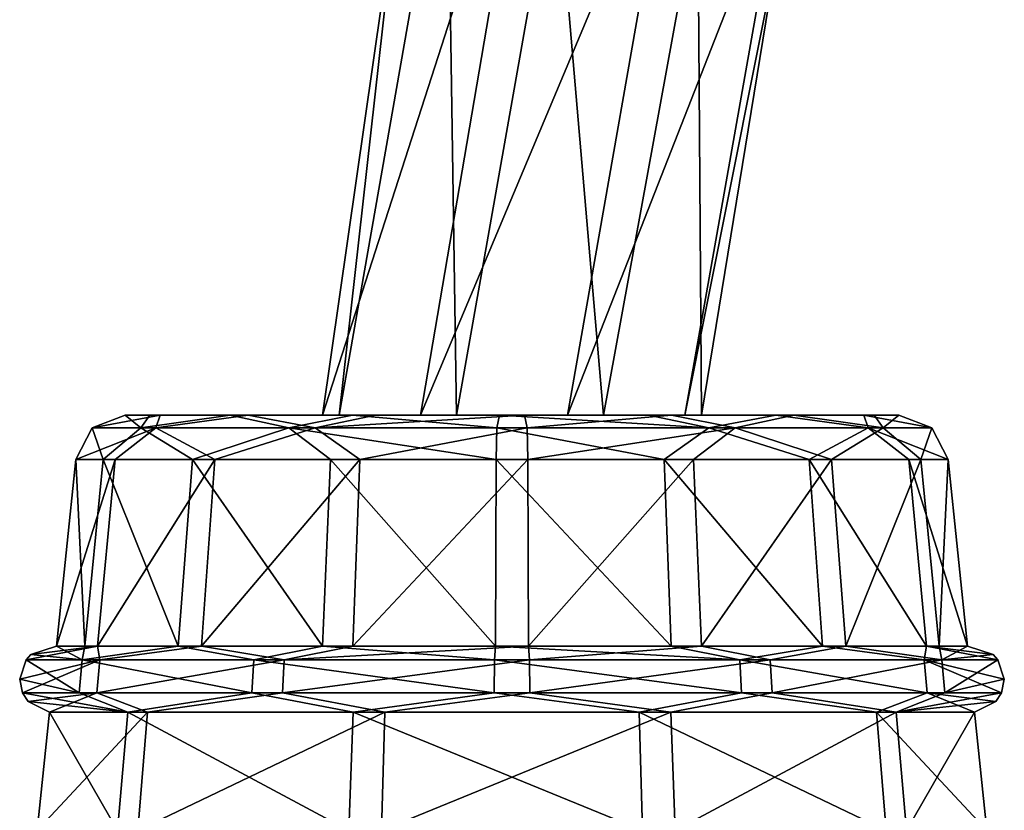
# Model space of a CAD drawing. Header units: millimetres. Extents: x -25 to 25, y -260 to 12.
# Tile 8 of 96: x -17 to -2, y -223 to -211. Entities that reach past the tile are written whole.
import ezdxf

# ---------------------------------------------------------------- set-up
doc = ezdxf.new("R2010")
doc.units = ezdxf.units.MM
doc.header["$LTSCALE"] = 65.185185
for name, color, linetype in [('1258', 7, 'CONTINUOUS'), ('1259', 7, 'CONTINUOUS'), ('1266', 7, 'CONTINUOUS'), ('1267', 7, 'CONTINUOUS'), ('1274', 7, 'CONTINUOUS'), ('1275', 7, 'CONTINUOUS'), ('1276', 7, 'CONTINUOUS'), ('1277', 7, 'CONTINUOUS'), ('1278', 7, 'CONTINUOUS'), ('139', 7, 'CONTINUOUS'), ('140', 7, 'CONTINUOUS')]:
    doc.layers.add(name, color=color, linetype=linetype)

msp = doc.modelspace()

# ---------------------------------------------------------------- linework, layer by layer
at = {"layer": '1258', "color": 7, "linetype": 'CONTINUOUS'}
for points in [[(-15.183, -223.308, 191.549), (-16.714, -223.308, 195.739), (-15.034, -221.512, 191.665), (-15.183, -223.308, 191.549)], [(-15.034, -221.512, 191.665), (-16.714, -223.308, 195.739), (-16.525, -221.512, 195.746), (-15.034, -221.512, 191.665)], [(-11.481, -223.308, 189.059), (-15.183, -223.308, 191.549), (-11.429, -221.512, 189.24), (-11.481, -223.308, 189.059)], [(-11.429, -221.512, 189.24), (-15.183, -223.308, 191.549), (-15.034, -221.512, 191.665), (-11.429, -221.512, 189.24)], [(-7.022, -223.308, 189.22), (-11.481, -223.308, 189.059), (-7.087, -221.512, 189.397), (-7.022, -223.308, 189.22)], [(-7.087, -221.512, 189.397), (-11.481, -223.308, 189.059), (-11.429, -221.512, 189.24), (-7.087, -221.512, 189.397)], [(-3.667, -221.512, 192.076), (-7.022, -223.308, 189.22), (-7.087, -221.512, 189.397), (-3.667, -221.512, 192.076)], [(-3.51, -223.308, 191.971), (-7.022, -223.308, 189.22), (-3.667, -221.512, 192.076), (-3.51, -223.308, 191.971)], [(-2.475, -221.512, 196.254), (-3.51, -223.308, 191.971), (-3.667, -221.512, 192.076), (-2.475, -221.512, 196.254)], [(-2.286, -223.308, 196.261), (-3.51, -223.308, 191.971), (-2.475, -221.512, 196.254), (-2.286, -223.308, 196.261)]]:
    msp.add_3dface(points, dxfattribs=at)
at = {"layer": '1259', "color": 7, "linetype": 'CONTINUOUS'}
for points in [[(-15.797, -220.508, 193.12), (-16.42, -220.508, 195.749), (-15.526, -217.672, 193.244), (-15.797, -220.508, 193.12)], [(-15.526, -217.672, 193.244), (-16.42, -220.508, 195.749), (-16.122, -217.672, 195.76), (-15.526, -217.672, 193.244)], [(-14.216, -220.508, 190.93), (-15.797, -220.508, 193.12), (-14.013, -217.672, 191.148), (-14.216, -220.508, 190.93)], [(-14.013, -217.672, 191.148), (-15.797, -220.508, 193.12), (-15.526, -217.672, 193.244), (-14.013, -217.672, 191.148)], [(-11.917, -220.508, 189.511), (-14.216, -220.508, 190.93), (-11.813, -217.672, 189.79), (-11.917, -220.508, 189.511)], [(-11.813, -217.672, 189.79), (-14.216, -220.508, 190.93), (-14.013, -217.672, 191.148), (-11.813, -217.672, 189.79)], [(-9.249, -220.508, 189.08), (-11.917, -220.508, 189.511), (-9.26, -217.672, 189.378), (-9.249, -220.508, 189.08)], [(-9.26, -217.672, 189.378), (-11.917, -220.508, 189.511), (-11.813, -217.672, 189.79), (-9.26, -217.672, 189.378)], [(-6.744, -217.672, 189.974), (-9.249, -220.508, 189.08), (-9.26, -217.672, 189.378), (-6.744, -217.672, 189.974)], [(-6.62, -220.508, 189.703), (-9.249, -220.508, 189.08), (-6.744, -217.672, 189.974), (-6.62, -220.508, 189.703)], [(-4.648, -217.672, 191.487), (-6.62, -220.508, 189.703), (-6.744, -217.672, 189.974), (-4.648, -217.672, 191.487)], [(-4.43, -220.508, 191.284), (-6.62, -220.508, 189.703), (-4.648, -217.672, 191.487), (-4.43, -220.508, 191.284)], [(-3.29, -217.672, 193.687), (-4.43, -220.508, 191.284), (-4.648, -217.672, 191.487), (-3.29, -217.672, 193.687)], [(-3.011, -220.508, 193.583), (-4.43, -220.508, 191.284), (-3.29, -217.672, 193.687), (-3.011, -220.508, 193.583)], [(-2.878, -217.672, 196.24), (-3.011, -220.508, 193.583), (-3.29, -217.672, 193.687), (-2.878, -217.672, 196.24)], [(-2.58, -220.508, 196.251), (-3.011, -220.508, 193.583), (-2.878, -217.672, 196.24), (-2.58, -220.508, 196.251)]]:
    msp.add_3dface(points, dxfattribs=at)
at = {"layer": '1266', "color": 7, "linetype": 'CONTINUOUS'}
for points in [[(-16.714, -223.308, 195.739), (-15.49, -223.308, 200.029), (-16.525, -221.512, 195.746), (-16.714, -223.308, 195.739)], [(-16.525, -221.512, 195.746), (-15.49, -223.308, 200.029), (-15.333, -221.512, 199.924), (-16.525, -221.512, 195.746)], [(-15.49, -223.308, 200.029), (-11.978, -223.308, 202.78), (-15.333, -221.512, 199.924), (-15.49, -223.308, 200.029)], [(-15.333, -221.512, 199.924), (-11.978, -223.308, 202.78), (-11.913, -221.512, 202.603), (-15.333, -221.512, 199.924)], [(-11.978, -223.308, 202.78), (-7.519, -223.308, 202.941), (-11.913, -221.512, 202.603), (-11.978, -223.308, 202.78)], [(-11.913, -221.512, 202.603), (-7.519, -223.308, 202.941), (-7.571, -221.512, 202.76), (-11.913, -221.512, 202.603)], [(-7.519, -223.308, 202.941), (-3.817, -223.308, 200.451), (-7.571, -221.512, 202.76), (-7.519, -223.308, 202.941)], [(-7.571, -221.512, 202.76), (-3.817, -223.308, 200.451), (-3.966, -221.512, 200.335), (-7.571, -221.512, 202.76)], [(-3.817, -223.308, 200.451), (-2.286, -223.308, 196.261), (-3.966, -221.512, 200.335), (-3.817, -223.308, 200.451)], [(-2.286, -223.308, 196.261), (-2.475, -221.512, 196.254), (-3.966, -221.512, 200.335), (-2.286, -223.308, 196.261)]]:
    msp.add_3dface(points, dxfattribs=at)
at = {"layer": '1267', "color": 7, "linetype": 'CONTINUOUS'}
for points in [[(-16.42, -220.508, 195.749), (-15.989, -220.508, 198.417), (-16.122, -217.672, 195.76), (-16.42, -220.508, 195.749)], [(-16.122, -217.672, 195.76), (-15.989, -220.508, 198.417), (-15.71, -217.672, 198.313), (-16.122, -217.672, 195.76)], [(-15.989, -220.508, 198.417), (-14.57, -220.508, 200.716), (-15.71, -217.672, 198.313), (-15.989, -220.508, 198.417)], [(-15.71, -217.672, 198.313), (-14.57, -220.508, 200.716), (-14.352, -217.672, 200.513), (-15.71, -217.672, 198.313)], [(-14.57, -220.508, 200.716), (-12.38, -220.508, 202.297), (-14.352, -217.672, 200.513), (-14.57, -220.508, 200.716)], [(-14.352, -217.672, 200.513), (-12.38, -220.508, 202.297), (-12.256, -217.672, 202.026), (-14.352, -217.672, 200.513)], [(-12.38, -220.508, 202.297), (-9.751, -220.508, 202.92), (-12.256, -217.672, 202.026), (-12.38, -220.508, 202.297)], [(-12.256, -217.672, 202.026), (-9.751, -220.508, 202.92), (-9.74, -217.672, 202.622), (-12.256, -217.672, 202.026)], [(-9.751, -220.508, 202.92), (-7.083, -220.508, 202.489), (-9.74, -217.672, 202.622), (-9.751, -220.508, 202.92)], [(-9.74, -217.672, 202.622), (-7.083, -220.508, 202.489), (-7.187, -217.672, 202.21), (-9.74, -217.672, 202.622)], [(-7.083, -220.508, 202.489), (-4.784, -220.508, 201.07), (-7.187, -217.672, 202.21), (-7.083, -220.508, 202.489)], [(-7.187, -217.672, 202.21), (-4.784, -220.508, 201.07), (-4.987, -217.672, 200.852), (-7.187, -217.672, 202.21)], [(-4.784, -220.508, 201.07), (-3.203, -220.508, 198.88), (-4.987, -217.672, 200.852), (-4.784, -220.508, 201.07)], [(-4.987, -217.672, 200.852), (-3.203, -220.508, 198.88), (-3.474, -217.672, 198.756), (-4.987, -217.672, 200.852)], [(-3.203, -220.508, 198.88), (-2.58, -220.508, 196.251), (-3.474, -217.672, 198.756), (-3.203, -220.508, 198.88)], [(-2.58, -220.508, 196.251), (-2.878, -217.672, 196.24), (-3.474, -217.672, 198.756), (-2.58, -220.508, 196.251)]]:
    msp.add_3dface(points, dxfattribs=at)
at = {"layer": '1274', "color": 7, "linetype": 'CONTINUOUS'}
for points in [[(-16.81, -220.635, 195.735), (-16.026, -220.713, 199.459), (-16.42, -220.508, 195.749), (-16.81, -220.635, 195.735)], [(-16.42, -220.508, 195.749), (-16.026, -220.713, 199.459), (-15.989, -220.508, 198.417), (-16.42, -220.508, 195.749)], [(-16.026, -220.713, 199.459), (-13.422, -220.713, 202.258), (-14.57, -220.508, 200.716), (-16.026, -220.713, 199.459)], [(-15.989, -220.508, 198.417), (-16.026, -220.713, 199.459), (-14.57, -220.508, 200.716), (-15.989, -220.508, 198.417)], [(-14.57, -220.508, 200.716), (-13.422, -220.713, 202.258), (-12.38, -220.508, 202.297), (-14.57, -220.508, 200.716)], [(-13.422, -220.713, 202.258), (-9.767, -220.713, 203.381), (-12.38, -220.508, 202.297), (-13.422, -220.713, 202.258)], [(-12.38, -220.508, 202.297), (-9.767, -220.713, 203.381), (-9.751, -220.508, 202.92), (-12.38, -220.508, 202.297)], [(-9.767, -220.713, 203.381), (-6.041, -220.713, 202.526), (-9.751, -220.508, 202.92), (-9.767, -220.713, 203.381)], [(-9.751, -220.508, 202.92), (-6.041, -220.713, 202.526), (-7.083, -220.508, 202.489), (-9.751, -220.508, 202.92)], [(-7.083, -220.508, 202.489), (-6.041, -220.713, 202.526), (-4.784, -220.508, 201.07), (-7.083, -220.508, 202.489)], [(-6.041, -220.713, 202.526), (-3.242, -220.713, 199.922), (-4.784, -220.508, 201.07), (-6.041, -220.713, 202.526)], [(-4.784, -220.508, 201.07), (-3.242, -220.713, 199.922), (-3.203, -220.508, 198.88), (-4.784, -220.508, 201.07)], [(-3.242, -220.713, 199.922), (-2.119, -220.713, 196.267), (-3.203, -220.508, 198.88), (-3.242, -220.713, 199.922)], [(-3.203, -220.508, 198.88), (-2.119, -220.713, 196.267), (-2.19, -220.635, 196.265), (-3.203, -220.508, 198.88)], [(-2.58, -220.508, 196.251), (-3.203, -220.508, 198.88), (-2.19, -220.635, 196.265), (-2.58, -220.508, 196.251)], [(-16.977, -221.01, 195.729), (-16.072, -221.216, 199.484), (-16.881, -220.713, 195.733), (-16.977, -221.01, 195.729)], [(-16.881, -220.713, 195.733), (-16.026, -220.713, 199.459), (-16.81, -220.635, 195.735), (-16.881, -220.713, 195.733)], [(-16.881, -220.713, 195.733), (-16.072, -221.216, 199.484), (-16.026, -220.713, 199.459), (-16.881, -220.713, 195.733)], [(-16.072, -221.216, 199.484), (-13.45, -221.216, 202.303), (-16.026, -220.713, 199.459), (-16.072, -221.216, 199.484)], [(-16.026, -220.713, 199.459), (-13.45, -221.216, 202.303), (-13.422, -220.713, 202.258), (-16.026, -220.713, 199.459)], [(-13.45, -221.216, 202.303), (-9.769, -221.216, 203.433), (-13.422, -220.713, 202.258), (-13.45, -221.216, 202.303)], [(-13.422, -220.713, 202.258), (-9.769, -221.216, 203.433), (-9.767, -220.713, 203.381), (-13.422, -220.713, 202.258)], [(-9.769, -221.216, 203.433), (-6.016, -221.216, 202.572), (-9.767, -220.713, 203.381), (-9.769, -221.216, 203.433)], [(-9.767, -220.713, 203.381), (-6.016, -221.216, 202.572), (-6.041, -220.713, 202.526), (-9.767, -220.713, 203.381)], [(-6.016, -221.216, 202.572), (-3.197, -221.216, 199.95), (-6.041, -220.713, 202.526), (-6.016, -221.216, 202.572)], [(-6.041, -220.713, 202.526), (-3.197, -221.216, 199.95), (-3.242, -220.713, 199.922), (-6.041, -220.713, 202.526)], [(-3.197, -221.216, 199.95), (-2.067, -221.216, 196.269), (-3.242, -220.713, 199.922), (-3.197, -221.216, 199.95)], [(-3.242, -220.713, 199.922), (-2.067, -221.216, 196.269), (-2.023, -221.01, 196.271), (-3.242, -220.713, 199.922)], [(-2.119, -220.713, 196.267), (-3.242, -220.713, 199.922), (-2.023, -221.01, 196.271), (-2.119, -220.713, 196.267)], [(-16.933, -221.216, 195.731), (-16.072, -221.216, 199.484), (-16.977, -221.01, 195.729), (-16.933, -221.216, 195.731)], [(-16.848, -221.348, 195.734), (-15.333, -221.512, 199.924), (-16.933, -221.216, 195.731), (-16.848, -221.348, 195.734)], [(-16.933, -221.216, 195.731), (-15.333, -221.512, 199.924), (-16.072, -221.216, 199.484), (-16.933, -221.216, 195.731)], [(-16.072, -221.216, 199.484), (-15.333, -221.512, 199.924), (-13.45, -221.216, 202.303), (-16.072, -221.216, 199.484)], [(-15.333, -221.512, 199.924), (-11.913, -221.512, 202.603), (-13.45, -221.216, 202.303), (-15.333, -221.512, 199.924)], [(-13.45, -221.216, 202.303), (-11.913, -221.512, 202.603), (-9.769, -221.216, 203.433), (-13.45, -221.216, 202.303)], [(-11.913, -221.512, 202.603), (-7.571, -221.512, 202.76), (-9.769, -221.216, 203.433), (-11.913, -221.512, 202.603)], [(-9.769, -221.216, 203.433), (-7.571, -221.512, 202.76), (-6.016, -221.216, 202.572), (-9.769, -221.216, 203.433)], [(-7.571, -221.512, 202.76), (-3.966, -221.512, 200.335), (-6.016, -221.216, 202.572), (-7.571, -221.512, 202.76)], [(-6.016, -221.216, 202.572), (-3.966, -221.512, 200.335), (-3.197, -221.216, 199.95), (-6.016, -221.216, 202.572)], [(-3.966, -221.512, 200.335), (-2.475, -221.512, 196.254), (-3.197, -221.216, 199.95), (-3.966, -221.512, 200.335)], [(-3.197, -221.216, 199.95), (-2.475, -221.512, 196.254), (-2.152, -221.348, 196.266), (-3.197, -221.216, 199.95)], [(-2.067, -221.216, 196.269), (-3.197, -221.216, 199.95), (-2.152, -221.348, 196.266), (-2.067, -221.216, 196.269)], [(-16.525, -221.512, 195.746), (-15.333, -221.512, 199.924), (-16.848, -221.348, 195.734), (-16.525, -221.512, 195.746)]]:
    msp.add_3dface(points, dxfattribs=at)
at = {"layer": '1275', "color": 7, "linetype": 'CONTINUOUS'}
for points in [[(-16.881, -220.713, 195.733), (-16.81, -220.635, 195.735), (-15.797, -220.508, 193.12), (-16.881, -220.713, 195.733)], [(-15.758, -220.713, 192.078), (-16.881, -220.713, 195.733), (-15.797, -220.508, 193.12), (-15.758, -220.713, 192.078)], [(-16.81, -220.635, 195.735), (-16.42, -220.508, 195.749), (-15.797, -220.508, 193.12), (-16.81, -220.635, 195.735)], [(-14.216, -220.508, 190.93), (-15.758, -220.713, 192.078), (-15.797, -220.508, 193.12), (-14.216, -220.508, 190.93)], [(-12.959, -220.713, 189.474), (-15.758, -220.713, 192.078), (-14.216, -220.508, 190.93), (-12.959, -220.713, 189.474)], [(-11.917, -220.508, 189.511), (-12.959, -220.713, 189.474), (-14.216, -220.508, 190.93), (-11.917, -220.508, 189.511)], [(-9.233, -220.713, 188.619), (-12.959, -220.713, 189.474), (-9.249, -220.508, 189.08), (-9.233, -220.713, 188.619)], [(-9.249, -220.508, 189.08), (-12.959, -220.713, 189.474), (-11.917, -220.508, 189.511), (-9.249, -220.508, 189.08)], [(-6.62, -220.508, 189.703), (-9.233, -220.713, 188.619), (-9.249, -220.508, 189.08), (-6.62, -220.508, 189.703)], [(-5.578, -220.713, 189.742), (-9.233, -220.713, 188.619), (-6.62, -220.508, 189.703), (-5.578, -220.713, 189.742)], [(-4.43, -220.508, 191.284), (-5.578, -220.713, 189.742), (-6.62, -220.508, 189.703), (-4.43, -220.508, 191.284)], [(-2.974, -220.713, 192.541), (-5.578, -220.713, 189.742), (-4.43, -220.508, 191.284), (-2.974, -220.713, 192.541)], [(-3.011, -220.508, 193.583), (-2.974, -220.713, 192.541), (-4.43, -220.508, 191.284), (-3.011, -220.508, 193.583)], [(-2.58, -220.508, 196.251), (-2.974, -220.713, 192.541), (-3.011, -220.508, 193.583), (-2.58, -220.508, 196.251)], [(-2.58, -220.508, 196.251), (-2.19, -220.635, 196.265), (-2.974, -220.713, 192.541), (-2.58, -220.508, 196.251)], [(-16.933, -221.216, 195.731), (-16.977, -221.01, 195.729), (-15.758, -220.713, 192.078), (-16.933, -221.216, 195.731)], [(-16.977, -221.01, 195.729), (-16.881, -220.713, 195.733), (-15.758, -220.713, 192.078), (-16.977, -221.01, 195.729)], [(-16.933, -221.216, 195.731), (-15.758, -220.713, 192.078), (-15.803, -221.216, 192.05), (-16.933, -221.216, 195.731)], [(-15.758, -220.713, 192.078), (-12.959, -220.713, 189.474), (-15.803, -221.216, 192.05), (-15.758, -220.713, 192.078)], [(-15.803, -221.216, 192.05), (-12.959, -220.713, 189.474), (-12.984, -221.216, 189.428), (-15.803, -221.216, 192.05)], [(-12.959, -220.713, 189.474), (-9.233, -220.713, 188.619), (-12.984, -221.216, 189.428), (-12.959, -220.713, 189.474)], [(-12.984, -221.216, 189.428), (-9.233, -220.713, 188.619), (-9.231, -221.216, 188.567), (-12.984, -221.216, 189.428)], [(-9.233, -220.713, 188.619), (-5.578, -220.713, 189.742), (-9.231, -221.216, 188.567), (-9.233, -220.713, 188.619)], [(-9.231, -221.216, 188.567), (-5.578, -220.713, 189.742), (-5.55, -221.216, 189.697), (-9.231, -221.216, 188.567)], [(-5.578, -220.713, 189.742), (-2.974, -220.713, 192.541), (-5.55, -221.216, 189.697), (-5.578, -220.713, 189.742)], [(-5.55, -221.216, 189.697), (-2.974, -220.713, 192.541), (-2.928, -221.216, 192.516), (-5.55, -221.216, 189.697)], [(-2.19, -220.635, 196.265), (-2.119, -220.713, 196.267), (-2.974, -220.713, 192.541), (-2.19, -220.635, 196.265)], [(-2.974, -220.713, 192.541), (-2.119, -220.713, 196.267), (-2.928, -221.216, 192.516), (-2.974, -220.713, 192.541)], [(-2.119, -220.713, 196.267), (-2.023, -221.01, 196.271), (-2.928, -221.216, 192.516), (-2.119, -220.713, 196.267)], [(-2.023, -221.01, 196.271), (-2.067, -221.216, 196.269), (-2.928, -221.216, 192.516), (-2.023, -221.01, 196.271)], [(-16.848, -221.348, 195.734), (-16.933, -221.216, 195.731), (-15.803, -221.216, 192.05), (-16.848, -221.348, 195.734)], [(-16.525, -221.512, 195.746), (-16.848, -221.348, 195.734), (-15.803, -221.216, 192.05), (-16.525, -221.512, 195.746)], [(-15.034, -221.512, 191.665), (-16.525, -221.512, 195.746), (-15.803, -221.216, 192.05), (-15.034, -221.512, 191.665)], [(-15.034, -221.512, 191.665), (-15.803, -221.216, 192.05), (-12.984, -221.216, 189.428), (-15.034, -221.512, 191.665)], [(-11.429, -221.512, 189.24), (-15.034, -221.512, 191.665), (-12.984, -221.216, 189.428), (-11.429, -221.512, 189.24)], [(-11.429, -221.512, 189.24), (-12.984, -221.216, 189.428), (-9.231, -221.216, 188.567), (-11.429, -221.512, 189.24)], [(-7.087, -221.512, 189.397), (-11.429, -221.512, 189.24), (-9.231, -221.216, 188.567), (-7.087, -221.512, 189.397)], [(-7.087, -221.512, 189.397), (-9.231, -221.216, 188.567), (-5.55, -221.216, 189.697), (-7.087, -221.512, 189.397)], [(-3.667, -221.512, 192.076), (-7.087, -221.512, 189.397), (-5.55, -221.216, 189.697), (-3.667, -221.512, 192.076)], [(-3.667, -221.512, 192.076), (-5.55, -221.216, 189.697), (-2.928, -221.216, 192.516), (-3.667, -221.512, 192.076)], [(-3.667, -221.512, 192.076), (-2.067, -221.216, 196.269), (-2.152, -221.348, 196.266), (-3.667, -221.512, 192.076)], [(-2.067, -221.216, 196.269), (-3.667, -221.512, 192.076), (-2.928, -221.216, 192.516), (-2.067, -221.216, 196.269)], [(-2.475, -221.512, 196.254), (-3.667, -221.512, 192.076), (-2.152, -221.348, 196.266), (-2.475, -221.512, 196.254)]]:
    msp.add_3dface(points, dxfattribs=at)
at = {"layer": '1276', "color": 7, "linetype": 'CONTINUOUS'}
for points in [[(-15.878, -217.193, 195.769), (-15.139, -217.193, 198.989), (-15.376, -217, 195.787), (-15.878, -217.193, 195.769)], [(-15.376, -217, 195.787), (-15.139, -217.193, 198.989), (-15.003, -217, 198.069), (-15.376, -217, 195.787)], [(-15.139, -217.193, 198.989), (-12.889, -217.193, 201.408), (-13.782, -217, 200.03), (-15.139, -217.193, 198.989)], [(-15.003, -217, 198.069), (-15.139, -217.193, 198.989), (-13.782, -217, 200.03), (-15.003, -217, 198.069)], [(-13.782, -217, 200.03), (-12.889, -217.193, 201.408), (-11.921, -217, 201.358), (-13.782, -217, 200.03)], [(-12.889, -217.193, 201.408), (-9.731, -217.193, 202.378), (-11.921, -217, 201.358), (-12.889, -217.193, 201.408)], [(-11.921, -217, 201.358), (-9.731, -217.193, 202.378), (-9.689, -217, 201.876), (-11.921, -217, 201.358)], [(-9.731, -217.193, 202.378), (-6.511, -217.193, 201.639), (-9.689, -217, 201.876), (-9.731, -217.193, 202.378)], [(-9.689, -217, 201.876), (-6.511, -217.193, 201.639), (-7.427, -217, 201.502), (-9.689, -217, 201.876)], [(-7.427, -217, 201.502), (-6.511, -217.193, 201.639), (-5.493, -217, 200.304), (-7.427, -217, 201.502)], [(-6.511, -217.193, 201.639), (-4.092, -217.193, 199.389), (-5.493, -217, 200.304), (-6.511, -217.193, 201.639)], [(-5.493, -217, 200.304), (-4.092, -217.193, 199.389), (-4.155, -217, 198.45), (-5.493, -217, 200.304)], [(-3.122, -217.193, 196.231), (-3.624, -217, 196.213), (-4.155, -217, 198.45), (-3.122, -217.193, 196.231)], [(-4.092, -217.193, 199.389), (-3.122, -217.193, 196.231), (-4.155, -217, 198.45), (-4.092, -217.193, 199.389)], [(-16.122, -217.672, 195.76), (-15.71, -217.672, 198.313), (-15.878, -217.193, 195.769), (-16.122, -217.672, 195.76)], [(-15.71, -217.672, 198.313), (-15.139, -217.193, 198.989), (-15.878, -217.193, 195.769), (-15.71, -217.672, 198.313)], [(-15.71, -217.672, 198.313), (-14.352, -217.672, 200.513), (-15.139, -217.193, 198.989), (-15.71, -217.672, 198.313)], [(-14.352, -217.672, 200.513), (-12.889, -217.193, 201.408), (-15.139, -217.193, 198.989), (-14.352, -217.672, 200.513)], [(-14.352, -217.672, 200.513), (-12.256, -217.672, 202.026), (-12.889, -217.193, 201.408), (-14.352, -217.672, 200.513)], [(-12.256, -217.672, 202.026), (-9.74, -217.672, 202.622), (-12.889, -217.193, 201.408), (-12.256, -217.672, 202.026)], [(-9.74, -217.672, 202.622), (-9.731, -217.193, 202.378), (-12.889, -217.193, 201.408), (-9.74, -217.672, 202.622)], [(-9.74, -217.672, 202.622), (-7.187, -217.672, 202.21), (-9.731, -217.193, 202.378), (-9.74, -217.672, 202.622)], [(-7.187, -217.672, 202.21), (-6.511, -217.193, 201.639), (-9.731, -217.193, 202.378), (-7.187, -217.672, 202.21)], [(-7.187, -217.672, 202.21), (-4.987, -217.672, 200.852), (-6.511, -217.193, 201.639), (-7.187, -217.672, 202.21)], [(-4.987, -217.672, 200.852), (-4.092, -217.193, 199.389), (-6.511, -217.193, 201.639), (-4.987, -217.672, 200.852)], [(-4.987, -217.672, 200.852), (-3.474, -217.672, 198.756), (-4.092, -217.193, 199.389), (-4.987, -217.672, 200.852)], [(-3.474, -217.672, 198.756), (-2.878, -217.672, 196.24), (-4.092, -217.193, 199.389), (-3.474, -217.672, 198.756)], [(-4.092, -217.193, 199.389), (-2.878, -217.672, 196.24), (-3.122, -217.193, 196.231), (-4.092, -217.193, 199.389)]]:
    msp.add_3dface(points, dxfattribs=at)
at = {"layer": '1277', "color": 7, "linetype": 'CONTINUOUS'}
for points in [[(-15.878, -217.193, 195.769), (-14.845, -217, 193.55), (-14.908, -217.193, 192.611), (-15.878, -217.193, 195.769)], [(-15.878, -217.193, 195.769), (-15.376, -217, 195.787), (-14.845, -217, 193.55), (-15.878, -217.193, 195.769)], [(-14.845, -217, 193.55), (-13.507, -217, 191.696), (-14.908, -217.193, 192.611), (-14.845, -217, 193.55)], [(-14.908, -217.193, 192.611), (-13.507, -217, 191.696), (-12.489, -217.193, 190.361), (-14.908, -217.193, 192.611)], [(-13.507, -217, 191.696), (-11.573, -217, 190.498), (-12.489, -217.193, 190.361), (-13.507, -217, 191.696)], [(-11.573, -217, 190.498), (-9.311, -217, 190.124), (-12.489, -217.193, 190.361), (-11.573, -217, 190.498)], [(-12.489, -217.193, 190.361), (-9.311, -217, 190.124), (-9.269, -217.193, 189.622), (-12.489, -217.193, 190.361)], [(-9.311, -217, 190.124), (-7.079, -217, 190.642), (-9.269, -217.193, 189.622), (-9.311, -217, 190.124)], [(-9.269, -217.193, 189.622), (-7.079, -217, 190.642), (-6.111, -217.193, 190.592), (-9.269, -217.193, 189.622)], [(-7.079, -217, 190.642), (-5.218, -217, 191.97), (-6.111, -217.193, 190.592), (-7.079, -217, 190.642)], [(-6.111, -217.193, 190.592), (-5.218, -217, 191.97), (-3.861, -217.193, 193.011), (-6.111, -217.193, 190.592)], [(-5.218, -217, 191.97), (-3.997, -217, 193.931), (-3.861, -217.193, 193.011), (-5.218, -217, 191.97)], [(-3.997, -217, 193.931), (-3.624, -217, 196.213), (-3.861, -217.193, 193.011), (-3.997, -217, 193.931)], [(-3.624, -217, 196.213), (-3.122, -217.193, 196.231), (-3.861, -217.193, 193.011), (-3.624, -217, 196.213)], [(-15.526, -217.672, 193.244), (-16.122, -217.672, 195.76), (-14.908, -217.193, 192.611), (-15.526, -217.672, 193.244)], [(-16.122, -217.672, 195.76), (-15.878, -217.193, 195.769), (-14.908, -217.193, 192.611), (-16.122, -217.672, 195.76)], [(-14.013, -217.672, 191.148), (-15.526, -217.672, 193.244), (-14.908, -217.193, 192.611), (-14.013, -217.672, 191.148)], [(-14.013, -217.672, 191.148), (-14.908, -217.193, 192.611), (-12.489, -217.193, 190.361), (-14.013, -217.672, 191.148)], [(-11.813, -217.672, 189.79), (-14.013, -217.672, 191.148), (-12.489, -217.193, 190.361), (-11.813, -217.672, 189.79)], [(-11.813, -217.672, 189.79), (-12.489, -217.193, 190.361), (-9.269, -217.193, 189.622), (-11.813, -217.672, 189.79)], [(-9.26, -217.672, 189.378), (-11.813, -217.672, 189.79), (-9.269, -217.193, 189.622), (-9.26, -217.672, 189.378)], [(-9.26, -217.672, 189.378), (-9.269, -217.193, 189.622), (-6.111, -217.193, 190.592), (-9.26, -217.672, 189.378)], [(-6.744, -217.672, 189.974), (-9.26, -217.672, 189.378), (-6.111, -217.193, 190.592), (-6.744, -217.672, 189.974)], [(-4.648, -217.672, 191.487), (-6.744, -217.672, 189.974), (-6.111, -217.193, 190.592), (-4.648, -217.672, 191.487)], [(-4.648, -217.672, 191.487), (-6.111, -217.193, 190.592), (-3.861, -217.193, 193.011), (-4.648, -217.672, 191.487)], [(-3.29, -217.672, 193.687), (-4.648, -217.672, 191.487), (-3.861, -217.193, 193.011), (-3.29, -217.672, 193.687)], [(-3.122, -217.193, 196.231), (-3.29, -217.672, 193.687), (-3.861, -217.193, 193.011), (-3.122, -217.193, 196.231)], [(-2.878, -217.672, 196.24), (-3.29, -217.672, 193.687), (-3.122, -217.193, 196.231), (-2.878, -217.672, 196.24)]]:
    msp.add_3dface(points, dxfattribs=at)
at = {"layer": '1278', "color": 7, "linetype": 'CONTINUOUS'}
for points in [[(-3.624, -217, 196.213), (-15.376, -217, 195.787), (-15.003, -217, 198.069), (-3.624, -217, 196.213)], [(-15.376, -217, 195.787), (-3.624, -217, 196.213), (-3.997, -217, 193.931), (-15.376, -217, 195.787)], [(-15.376, -217, 195.787), (-3.997, -217, 193.931), (-14.845, -217, 193.55), (-15.376, -217, 195.787)], [(-3.624, -217, 196.213), (-15.003, -217, 198.069), (-4.155, -217, 198.45), (-3.624, -217, 196.213)], [(-15.003, -217, 198.069), (-13.782, -217, 200.03), (-5.493, -217, 200.304), (-15.003, -217, 198.069)], [(-15.003, -217, 198.069), (-5.493, -217, 200.304), (-4.155, -217, 198.45), (-15.003, -217, 198.069)], [(-3.997, -217, 193.931), (-13.507, -217, 191.696), (-14.845, -217, 193.55), (-3.997, -217, 193.931)], [(-13.782, -217, 200.03), (-11.921, -217, 201.358), (-7.427, -217, 201.502), (-13.782, -217, 200.03)], [(-13.782, -217, 200.03), (-7.427, -217, 201.502), (-5.493, -217, 200.304), (-13.782, -217, 200.03)], [(-3.997, -217, 193.931), (-5.218, -217, 191.97), (-13.507, -217, 191.696), (-3.997, -217, 193.931)], [(-5.218, -217, 191.97), (-11.573, -217, 190.498), (-13.507, -217, 191.696), (-5.218, -217, 191.97)], [(-11.921, -217, 201.358), (-9.689, -217, 201.876), (-7.427, -217, 201.502), (-11.921, -217, 201.358)], [(-5.218, -217, 191.97), (-7.079, -217, 190.642), (-11.573, -217, 190.498), (-5.218, -217, 191.97)], [(-7.079, -217, 190.642), (-9.311, -217, 190.124), (-11.573, -217, 190.498), (-7.079, -217, 190.642)]]:
    msp.add_3dface(points, dxfattribs=at)
at = {"layer": '139', "color": 7, "linetype": 'CONTINUOUS'}
for points in [[(-12.378, -217, 196.845), (-9.217, -207.198, 197.546), (-11.225, -208.958, 196.11), (-12.378, -217, 196.845)], [(-10.889, -217, 198.659), (-9.217, -207.198, 197.546), (-12.378, -217, 196.845), (-10.889, -217, 198.659)], [(-10.889, -217, 198.659), (-7.053, -207.86, 197.856), (-9.217, -207.198, 197.546), (-10.889, -217, 198.659)], [(-8.656, -217, 198.879), (-7.053, -207.86, 197.856), (-10.889, -217, 198.659), (-8.656, -217, 198.879)], [(-8.656, -217, 198.879), (-5.408, -208.705, 196.516), (-7.053, -207.86, 197.856), (-8.656, -217, 198.879)], [(-6.875, -217, 197.452), (-5.408, -208.705, 196.516), (-8.656, -217, 198.879), (-6.875, -217, 197.452)], [(-5.408, -208.705, 196.516), (-6.875, -217, 197.452), (-5.467, -209.938, 194.42), (-5.408, -208.705, 196.516)], [(-6.875, -217, 197.452), (-6.621, -217, 195.155), (-5.467, -209.938, 194.42), (-6.875, -217, 197.452)]]:
    msp.add_3dface(points, dxfattribs=at)
at = {"layer": '140', "color": 7, "linetype": 'CONTINUOUS'}
for points in [[(-12.125, -217, 194.548), (-10.487, -207.646, 193.502), (-10.344, -217, 193.121), (-12.125, -217, 194.548)], [(-12.125, -217, 194.548), (-11.225, -208.958, 196.11), (-10.487, -207.646, 193.502), (-12.125, -217, 194.548)], [(-10.344, -217, 193.121), (-10.487, -207.646, 193.502), (-8.841, -208.491, 192.163), (-10.344, -217, 193.121)], [(-10.344, -217, 193.121), (-8.841, -208.491, 192.163), (-8.111, -217, 193.341), (-10.344, -217, 193.121)], [(-8.111, -217, 193.341), (-8.841, -208.491, 192.163), (-6.678, -209.153, 192.473), (-8.111, -217, 193.341)], [(-12.378, -217, 196.845), (-11.225, -208.958, 196.11), (-12.125, -217, 194.548), (-12.378, -217, 196.845)], [(-6.621, -217, 195.155), (-8.111, -217, 193.341), (-6.678, -209.153, 192.473), (-6.621, -217, 195.155)], [(-5.467, -209.938, 194.42), (-6.621, -217, 195.155), (-6.678, -209.153, 192.473), (-5.467, -209.938, 194.42)]]:
    msp.add_3dface(points, dxfattribs=at)

doc.saveas('drawing.dxf')
